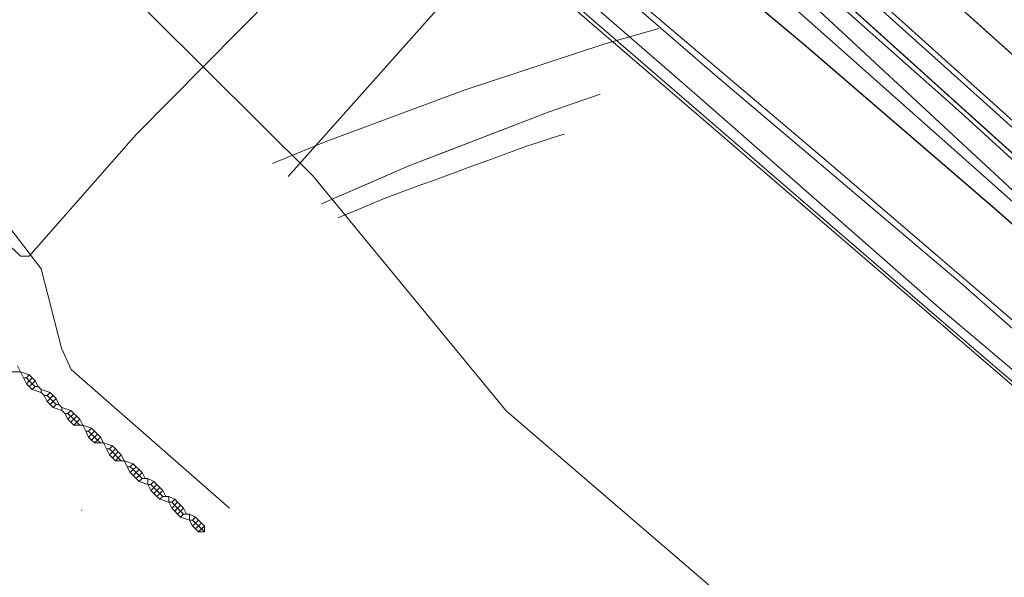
# Model space of a CAD drawing. Header units: metres. Extents: x 163628 to 167855, y 402678 to 405435.
# Tile 24 of 256: x 164005 to 164071, y 402999 to 403037. Entities that reach past the tile are written whole.
import ezdxf
from ezdxf.lldxf.tags import DXFTag

# ---------------------------------------------------------------- set-up
doc = ezdxf.new("R2010")
doc.units = ezdxf.units.M
for name, color, linetype, lineweight in [('X-CA190022.004-UO-BGT_Ondergrond$0$GE_117_WGIGeleideconstructie_Grens_GEM', 253, 'X-CA190022.004-UO-BGT_Ondergrond$0$Vangrail', 9), ('X-CA190022.004-UO-BGT_Ondergrond$0$GE_201_SHDHek_Lijn_GEM', 253, 'X-CA190022.004-UO-BGT_Ondergrond$0$Hekwerk', 9), ('X-CA190022.004-UO-BGT_Ondergrond$0$GE_214_Wegmarkering_Lijn_GEM', 253, 'Continuous', 9), ('X-CA190022.004-UO-BGT_Ondergrond$0$GE_244_Taludlijn_Lijn_GEM', 253, 'Continuous', 9), ('X-CA190022.004-UO-BGT_Ondergrond$0$GE_311_WGDRijbaanRegionaleweg_Vlak_GEM', 253, 'Continuous', 9), ('X-CA190022.004-UO-BGT_Ondergrond$0$GE_367_OWGBerm_groenvoorziening_grasenk_GEM', 253, 'Continuous', 9), ('X-CA190022.004-UO-BGT_Ondergrond$0$GE_461_BTDGraslandoverig_Vlak_GEM', 253, 'Continuous', 9), ('X-CA190022.004-UO-BGT_Ondergrond$0$GE_661_SHDMuurGroterDan30cm_Vlak_GEM', 253, 'Continuous', 9), ('X-CA190022.004-UO-KAD_Percelen$0$B-WE-KG-GRENS_PERCEEL-GV', 150, 'Continuous', 9), ('X-CA190022.004-UO-WHM_Riolering gemeente - drukleidingen_v0.1$0$Riool_onder_druk_asbestcement_leidingen_450_hgml', 214, 'X-CA190022.004-UO-WHM_Riolering gemeente - drukleidingen_v0.1$0$1-200 PERSLEIDING', 25)]:
    doc.layers.add(name, color=color, linetype=linetype, lineweight=lineweight)
for name, color, linetype, lineweight, transparency in [('X-CA190022.004-UO-KLIC$0$B-OI-KL-BUISLEIDING GEVAARLIJKE INHOUD_GASUNIEWEST_0000572472_VECT_19O042615-G', 42, 'Continuous', 0, 0.25), ('X-CA190022.004-UO-KLIC$0$B-OI-KL-DATA_KPN_0000546663_VECT_19O042615-G', 42, 'X-CA190022.004-UO-KLIC$0$1-200 TELEFONIE-KPN', 0, 0.25), ('X-CA190022.004-UO-KLIC$0$B-OI-KL-DATA_RWSWATERBRABANT_0000584719_VECT_19O042615-G', 42, 'X-CA190022.004-UO-KLIC$0$1-200 DATA-RWS', 0, 0.25), ('X-CA190022.004-UO-KLIC$0$B-OI-KL-DATA_RWSWEGDENBOSCH_0000584508_VECT_19O042615-G', 42, 'X-CA190022.004-UO-KLIC$0$KL-DATA-N', 0, 0.25), ('X-CA190022.004-UO-KLIC$0$B-WE-KL-ET_MS-G', 42, 'X-CA190022.004-UO-KLIC$0$1-200 MIDDENSPANNING', 0, 0.25), ('X-CA190022.004-UO-KLIC$0$B-WE-KL-ET_MS_DUCT-G', 42, 'X-CA190022.004-UO-KLIC$0$1-200 MIDDENSPANNING', 0, 0.25), ('X-CA190022.004-UO-KLIC$0$B-WE-KL-ET_MS_MANTELBUIS-G', 42, 'X-CA190022.004-UO-KLIC$0$1-200 MIDDENSPANNING', 0, 0.25), ('X-CA190022.004-UO-KLIC$0$B-WE-OG-INFO-G', 42, 'Continuous', 0, 0.25), ('X-CA190022.004-UO-KLIC$0$V-WE-KL-ET_MS_KABELBED-G', 42, 'X-CA190022.004-UO-KLIC$0$1-200 MIDDENSPANNING', 0, 0.25)]:
    doc.layers.add(name, color=color, linetype=linetype, lineweight=lineweight, transparency=transparency)
doc.styles.add('X-CA190022.004-UO-KLIC$0$NLCS-ISO', font='NLCS-ISO.ttf')
doc.styles.add('X-CA190022.004-UO-KLIC$0$Standard', font='NLCS-ISO.ttf')
doc.styles.add('X-CA190022.004-UO-WHM_Riolering gemeente - drukleidingen_v0.1$0$NLCS-ISO', font='NLCS-ISO.ttf')
doc.linetypes.add('X-CA190022.004-UO-BGT_Ondergrond$0$Hekwerk', pattern='A,5,-1.5,[2,dgnlstyle-Veghel.shx,S=0.007937,R=0,X=0,Y=0],-1.5', length=8)
doc.linetypes.add('X-CA190022.004-UO-BGT_Ondergrond$0$Vangrail', pattern='A,10,-1.5,[3,dgnlstyle-Veghel.shx,S=0.007937,R=90,X=0,Y=0.5],-1,[3,dgnlstyle-Veghel.shx,S=0.007937,R=270,X=0,Y=-0.5],-1.5', length=14)
doc.linetypes.add('X-CA190022.004-UO-KLIC$0$1-200 DATA-RWS', pattern='A,1.5,-0.6,["RWS",X-CA190022.004-UO-KLIC$0$NLCS-ISO,S=0.24,R=0,X=-0.5,Y=-0.12],-0.3', length=2.4)
doc.linetypes.add('X-CA190022.004-UO-KLIC$0$1-200 MIDDENSPANNING', pattern='A,1.5,-0.6,["MS",X-CA190022.004-UO-KLIC$0$NLCS-ISO,S=0.24,R=0,X=-0.5,Y=-0.12],-0.05', length=2.15)
doc.linetypes.add('X-CA190022.004-UO-KLIC$0$1-200 TELEFONIE-KPN', pattern='A,1.5,-0.6,["KPN",X-CA190022.004-UO-KLIC$0$NLCS-ISO,S=0.24,R=0,X=-0.5,Y=-0.12],-0.3', length=2.4)
tags = doc.linetypes.add('X-CA190022.004-UO-KLIC$0$KL-DATA-N', pattern='A,4,-1,[101,NLCS.SHX,S=0.5,R=0,X=0,Y=0],-1,4,-1,["D",X-CA190022.004-UO-KLIC$0$Standard,S=1,R=0,X=-0.25,Y=-0.5],-1.5', length=12.5).pattern_tags.tags
tags[18] = DXFTag(74, 10)
doc.linetypes.add('X-CA190022.004-UO-WHM_Riolering gemeente - drukleidingen_v0.1$0$1-200 PERSLEIDING', pattern='A,1.5,-0.6,["PERS",X-CA190022.004-UO-WHM_Riolering gemeente - drukleidingen_v0.1$0$NLCS-ISO,S=0.24,R=0,X=-0.5,Y=-0.12],-0.65', length=2.75)

msp = doc.modelspace()

# ---------------------------------------------------------------- linework, layer by layer
at = {"layer": 'X-CA190022.004-UO-BGT_Ondergrond$0$GE_117_WGIGeleideconstructie_Grens_GEM'}
msp.add_line((164058.262, 403040.438), (164079.26, 403021.488), dxfattribs=at)
at = {"layer": 'X-CA190022.004-UO-BGT_Ondergrond$0$GE_201_SHDHek_Lijn_GEM'}
msp.add_line((164009.239, 403003.98), (164009.213, 403003.951), dxfattribs=at)
at = {"layer": 'X-CA190022.004-UO-BGT_Ondergrond$0$GE_214_Wegmarkering_Lijn_GEM'}
for p, q in [((164049.878, 403054.551), (164073.662, 403033.199)), ((164058.487, 403042.408), (164081.827, 403021.388))]:
    msp.add_line(p, q, dxfattribs=at)
at = {"layer": 'X-CA190022.004-UO-BGT_Ondergrond$0$GE_244_Taludlijn_Lijn_GEM'}
for p, q in [((164068.559, 403030.741), (164053.591, 403044.056)), ((164056.478, 403039.976), (164069.57, 403027.804)), ((164059.297, 403027.669), (164047.515, 403037.651)), ((164081, 403019.35), (164068.559, 403030.741)), ((164085.586, 403005.099), (164059.297, 403027.669)), ((164069.57, 403027.804), (164081.771, 403016.401))]:
    msp.add_line(p, q, dxfattribs=at)
at = {"layer": 'X-CA190022.004-UO-BGT_Ondergrond$0$GE_311_WGDRijbaanRegionaleweg_Vlak_GEM', "flags": 128}
for points in [[(164063.342, 403046.135), (164084.603, 403027.07), (164103.874, 403009.817), (164101.925, 403007.599), (164087.744, 403020.325), (164085.437, 403022.522), (164073.662, 403033.199), (164049.878, 403054.551), (164029.003, 403073.196), (164021.597, 403079.494), (164023.313, 403081.497), (164027.554, 403077.957), (164038.038, 403068.842), (164056.17, 403052.604), (164063.342, 403046.135)], [(164049.878, 403054.551), (164073.662, 403033.199), (164085.437, 403022.522), (164087.744, 403020.325), (164101.925, 403007.599), (164101.723, 403007.37), (164099.81, 403005.193), (164099.549, 403004.896), (164092.034, 403011.678), (164070.693, 403030.945), (164058.231, 403042.158), (164022.704, 403073.552), (164019.021, 403076.486), (164019.477, 403077.018), (164021.597, 403079.494), (164029.003, 403073.196), (164049.878, 403054.551)]]:
    msp.add_lwpolyline(points, dxfattribs=at)
at = {"layer": 'X-CA190022.004-UO-BGT_Ondergrond$0$GE_367_OWGBerm_groenvoorziening_grasenk_GEM', "flags": 128}
for points in [[(163948.49, 403130.221), (163949.351, 403131.211), (163950.406, 403130.409), (163950.626, 403130.246), (163959.772, 403123.476), (163971.758, 403114.67), (163979.592, 403108.808), (163995.891, 403096.032), (164013.529, 403081.379), (164017.355, 403078.103), (164017.262, 403077.977), (164017.337, 403077.882), (164019.021, 403076.486), (164022.704, 403073.552), (164058.231, 403042.158), (164070.693, 403030.945), (164092.034, 403011.678), (164099.549, 403004.896), (164099.59, 403004.859), (164106.209, 402998.94)], [(164127.839, 402978.482), (164101.235, 403001.64), (164079.26, 403021.488), (164058.262, 403040.438), (164036.514, 403059.82), (164021.837, 403072.213), (164017.807, 403075.616), (164016.653, 403076.591), (164013.889, 403078.924), (164012.875, 403079.78), (164007.713, 403084.139), (163990.477, 403098.694), (163974.748, 403110.932), (163960.551, 403121.41), (163949.159, 403129.71), (163948.49, 403130.221)]]:
    msp.add_lwpolyline(points, dxfattribs=at)
at = {"layer": 'X-CA190022.004-UO-BGT_Ondergrond$0$GE_461_BTDGraslandoverig_Vlak_GEM', "flags": 128}
for points in [[(164100.519, 402992.27), (164083.671, 403005.951), (164068.473, 403019.333), (164051.929, 403033.335), (164036.177, 403046.958), (164020.975, 403060.161), (164005.373, 403072.551), (164007.713, 403084.139)], [(164007.713, 403084.139), (164012.875, 403079.78), (164013.889, 403078.924), (164016.653, 403076.591), (164017.807, 403075.616), (164021.837, 403072.213), (164036.514, 403059.82), (164058.262, 403040.438), (164079.26, 403021.488), (164101.235, 403001.64), (164127.839, 402978.482)], [(164098.719, 402990.303), (164082.513, 403004.552), (164067.013, 403017.643), (164050.74, 403031.942), (164034.946, 403045.669), (164019.616, 403058.681), (164004.353, 403070.984), (164005.373, 403072.551), (164020.975, 403060.161), (164036.177, 403046.958), (164051.929, 403033.335), (164068.473, 403019.333), (164083.671, 403005.951), (164100.519, 402992.27)], [(164098.49, 402989.901), (164081.963, 403004.088), (164066.707, 403017.159), (164050.194, 403031.414), (164034.411, 403045.067), (164019.237, 403058.013), (164013.643, 403062.882), (164012.377, 403063.983), (164003.925, 403070.335), (164004.353, 403070.984), (164019.616, 403058.681), (164034.946, 403045.669), (164050.74, 403031.942), (164067.013, 403017.643), (164082.513, 403004.552), (164098.719, 402990.303)]]:
    msp.add_lwpolyline(points, dxfattribs=at)
at = {"layer": 'X-CA190022.004-UO-BGT_Ondergrond$0$GE_661_SHDMuurGroterDan30cm_Vlak_GEM', "flags": 128}
msp.add_lwpolyline([(164149.689, 402945.593), (164081.079, 403004.577), (164018.989, 403057.98), (164014.025, 403062.228), (164012.34, 403063.661), (164003.925, 403070.335), (164012.377, 403063.983), (164013.643, 403062.882), (164019.237, 403058.013), (164034.411, 403045.067), (164050.194, 403031.414), (164066.707, 403017.159), (164081.963, 403004.088), (164098.49, 402989.901)], dxfattribs=at)
at = {"layer": 'X-CA190022.004-UO-KAD_Percelen$0$B-WE-KG-GRENS_PERCEEL-GV', "flags": 128}
for points in [[(164093.52, 403030.33), (164067.79, 403052.87), (164035.907, 403081.113), (164033.475, 403078.303), (164030.484, 403080.863), (164019.847, 403089.967), (164017.162, 403092.265), (164007.974, 403081.606), (164009.88, 403079.96), (164075.81, 403021.39)], [(164151.22, 402955.57), (164075.81, 403021.39), (164009.88, 403079.96), (164007.974, 403081.606), (164005.008, 403078.166), (163988.881, 403059.062), (163992.54, 403057.823), (163997.28, 403056.3), (163998.645, 403057.851), (164004.646, 403052.999), (164001.668, 403049.507), (164006.84, 403044.425), (164024.835, 403026.489), (164037.851, 403010.664), (164121.039, 402939.142)], [(164287.282, 402797.265), (164262.1, 402818.702), (164233.428, 402843.41), (164201.838, 402870.408), (164193.324, 402877.856), (164188.641, 402880.71), (164180.029, 402881.324), (164127.007, 402926.396), (164126.313, 402929.817), (164125.513, 402932.584), (164124.652, 402934.601), (164123.509, 402936.137), (164121.039, 402939.142), (164037.851, 403010.664), (164024.835, 403026.489), (164006.84, 403044.425), (164001.668, 403049.507), (164004.646, 403052.999), (163998.645, 403057.851), (163997.28, 403056.3), (163992.54, 403057.823), (163988.881, 403059.062), (163971.27, 403038.2)]]:
    msp.add_lwpolyline(points, dxfattribs=at)
at = {"layer": 'X-CA190022.004-UO-KLIC$0$B-OI-KL-BUISLEIDING GEVAARLIJKE INHOUD_GASUNIEWEST_0000572472_VECT_19O042615-G', "flags": 128}
msp.add_lwpolyline([(164053.1, 403042.1), (164045.1, 403049.5), (164043.3, 403049.1), (164023.163, 403026.48)], dxfattribs=at)
at = {"layer": 'X-CA190022.004-UO-KLIC$0$B-OI-KL-DATA_KPN_0000546663_VECT_19O042615-G', "flags": 128}
msp.add_lwpolyline([(164051.1, 403073.1), (164047.7, 403068.9), (164047.3, 403068.9), (164046.7, 403067.7), (164045.7, 403066.7), (164037.9, 403057.9), (164035.3, 403052.7), (164034.9, 403052.3), (164031.1, 403047.7), (164029.1, 403045.7), (164012.9, 403029.3), (164005.7, 403021.1), (164005.1, 403021.1), (164004.7, 403021.5), (164001.5, 403024.1), (163998.5, 403021.1)], dxfattribs=at)
at = {"layer": 'X-CA190022.004-UO-KLIC$0$B-OI-KL-DATA_RWSWATERBRABANT_0000584719_VECT_19O042615-G'}
for p, q in [((164004.9, 403013.7), (164005.5, 403012.5)), ((164008.7, 403010.5), (164008.3, 403010.1)), ((164009.1, 403010.1), (164009.5, 403009.3)), ((164011.7, 403007.9), (164011.3, 403007.5)), ((164011.9, 403007.7), (164012.5, 403006.5)), ((164015.7, 403004.5), (164015.3, 403004.1))]:
    msp.add_line(p, q, dxfattribs=at)
at = {"layer": 'X-CA190022.004-UO-KLIC$0$B-OI-KL-DATA_RWSWATERBRABANT_0000584719_VECT_19O042615-G', "flags": 128}
for points in [[(164004.5, 403013.3), (164005.1, 403013.3)], [(164005.1, 403013.3), (164005.7, 403013.1)], [(164005.3, 403012.9), (164005.5, 403012.9)], [(164005.7, 403013.1), (164005.5, 403012.9)], [(164005.5, 403012.9), (164005.7, 403012.7)], [(164005.7, 403013.1), (164005.9, 403012.9)], [(164005.9, 403012.9), (164005.7, 403012.7)], [(164005.9, 403012.9), (164006.1, 403012.7)], [(164005.7, 403012.7), (164005.5, 403012.5)], [(164005.5, 403012.5), (164005.7, 403012.3)], [(164005.7, 403012.7), (164005.9, 403012.5)], [(164005.9, 403012.5), (164005.7, 403012.3)], [(164005.7, 403012.3), (164005.9, 403012.1)], [(164006.1, 403012.7), (164005.9, 403012.5)], [(164005.9, 403012.5), (164006.1, 403012.3)], [(164006.1, 403012.3), (164005.9, 403012.1)], [(164005.9, 403012.1), (164006.5, 403011.9)], [(164006.1, 403012.7), (164006.3, 403012.3)], [(164006.1, 403012.3), (164006.3, 403012.3)], [(164006.3, 403012.3), (164006.5, 403012.1)], [(164006.5, 403012.1), (164007.1, 403011.9)], [(164006.5, 403012.1), (164006.5, 403011.9)], [(164006.5, 403011.9), (164006.7, 403011.7)], [(164006.7, 403011.7), (164006.9, 403011.7)], [(164006.7, 403011.7), (164006.9, 403011.3)], [(164007.1, 403011.9), (164006.9, 403011.7)], [(164006.9, 403011.7), (164007.1, 403011.5)], [(164007.1, 403011.5), (164006.9, 403011.3)], [(164007.1, 403011.9), (164007.3, 403011.7)], [(164007.3, 403011.7), (164007.1, 403011.5)], [(164007.1, 403011.5), (164007.3, 403011.3)], [(164007.3, 403011.7), (164007.5, 403011.5)], [(164007.5, 403011.5), (164007.3, 403011.3)], [(164007.5, 403011.5), (164007.7, 403011.1)], [(164006.9, 403011.3), (164007.1, 403011.1)], [(164007.3, 403011.3), (164007.1, 403011.1)], [(164007.1, 403011.1), (164007.3, 403010.9)], [(164007.3, 403011.3), (164007.5, 403011.1)], [(164007.5, 403011.1), (164007.3, 403010.9)], [(164007.3, 403010.9), (164007.9, 403010.7)], [(164007.5, 403011.1), (164007.7, 403011.1)], [(164007.7, 403011.1), (164007.9, 403010.9)], [(164007.9, 403010.9), (164008.5, 403010.7)], [(164007.9, 403010.9), (164007.9, 403010.7)], [(164007.9, 403010.7), (164008.1, 403010.5)], [(164008.1, 403010.5), (164008.3, 403010.5)], [(164008.1, 403010.5), (164008.3, 403010.1)], [(164008.5, 403010.7), (164008.3, 403010.5)], [(164008.3, 403010.5), (164008.7, 403010.1)], [(164008.3, 403010.1), (164008.5, 403009.9)], [(164008.5, 403010.7), (164008.7, 403010.5)], [(164008.7, 403010.1), (164008.5, 403009.9)], [(164008.7, 403010.5), (164008.9, 403010.3)], [(164008.9, 403010.3), (164008.7, 403010.1)], [(164008.7, 403010.1), (164008.9, 403009.9)], [(164008.9, 403010.3), (164009.1, 403010.1)], [(164009.1, 403010.1), (164008.9, 403009.9)], [(164008.5, 403009.9), (164008.7, 403009.7)], [(164008.9, 403009.9), (164008.7, 403009.7)], [(164008.7, 403009.7), (164009.3, 403009.7)], [(164008.9, 403009.9), (164009.1, 403009.7)], [(164009.3, 403009.7), (164009.9, 403009.5)], [(164009.9, 403009.5), (164009.7, 403009.3)], [(164009.9, 403009.5), (164010.1, 403009.3)], [(164009.5, 403009.3), (164009.7, 403009.3)], [(164009.5, 403009.3), (164009.7, 403008.9)], [(164009.7, 403009.3), (164009.9, 403009.1)], [(164009.9, 403009.1), (164009.7, 403008.9)], [(164009.7, 403008.9), (164009.9, 403008.7)], [(164010.1, 403009.3), (164009.9, 403009.1)], [(164009.9, 403009.1), (164010.1, 403008.9)], [(164010.1, 403008.9), (164009.9, 403008.7)], [(164010.1, 403009.3), (164010.3, 403009.1)], [(164010.3, 403009.1), (164010.1, 403008.9)], [(164010.1, 403008.9), (164010.3, 403008.7)], [(164010.3, 403009.1), (164010.5, 403008.9)], [(164010.5, 403008.9), (164010.3, 403008.7)], [(164010.5, 403008.9), (164010.7, 403008.5)], [(164009.9, 403008.7), (164010.1, 403008.5)], [(164010.3, 403008.7), (164010.1, 403008.5)], [(164010.1, 403008.5), (164010.7, 403008.5)], [(164010.3, 403008.7), (164010.5, 403008.5)], [(164010.7, 403008.5), (164011.3, 403008.3)], [(164010.7, 403008.5), (164010.9, 403008.1)], [(164010.9, 403008.1), (164011.1, 403008.1)], [(164010.9, 403008.1), (164011.1, 403007.7)], [(164011.3, 403008.3), (164011.1, 403008.1)], [(164011.1, 403008.1), (164011.3, 403007.9)], [(164011.3, 403008.3), (164011.5, 403008.1)], [(164011.5, 403008.1), (164011.3, 403007.9)], [(164011.5, 403008.1), (164011.7, 403007.9)], [(164011.3, 403007.9), (164011.1, 403007.7)], [(164011.1, 403007.7), (164011.3, 403007.5)], [(164011.3, 403007.9), (164011.7, 403007.5)], [(164011.3, 403007.5), (164011.5, 403007.3)], [(164011.7, 403007.5), (164011.5, 403007.3)], [(164011.7, 403007.9), (164011.9, 403007.7)], [(164011.9, 403007.7), (164011.7, 403007.5)], [(164011.7, 403007.5), (164011.9, 403007.3)], [(164011.5, 403007.3), (164012.1, 403007.3)], [(164012.1, 403007.3), (164012.7, 403007.1)], [(164012.3, 403006.9), (164012.5, 403006.9)], [(164012.7, 403007.1), (164012.5, 403006.9)], [(164012.5, 403006.9), (164012.7, 403006.7)], [(164012.7, 403007.1), (164012.9, 403006.9)], [(164012.9, 403006.9), (164012.7, 403006.7)], [(164012.9, 403006.9), (164013.1, 403006.7)], [(164012.7, 403006.7), (164012.5, 403006.5)], [(164012.5, 403006.5), (164012.7, 403006.3)], [(164012.7, 403006.7), (164012.9, 403006.5)], [(164012.9, 403006.5), (164012.7, 403006.3)], [(164012.7, 403006.3), (164012.9, 403006.1)], [(164013.1, 403006.7), (164012.9, 403006.5)], [(164012.9, 403006.5), (164013.1, 403006.3)], [(164013.1, 403006.3), (164012.9, 403006.1)], [(164012.9, 403006.1), (164013.1, 403005.9)], [(164013.1, 403006.7), (164013.3, 403006.5)], [(164013.3, 403006.5), (164013.1, 403006.3)], [(164013.1, 403006.3), (164013.3, 403006.1)], [(164013.3, 403006.1), (164013.1, 403005.9)], [(164013.3, 403006.5), (164013.5, 403006.1)], [(164013.3, 403006.1), (164013.7, 403006.1)], [(164013.7, 403006.1), (164014.1, 403005.9)], [(164013.7, 403006.1), (164013.7, 403005.7)], [(164013.1, 403005.9), (164013.7, 403005.7)], [(164013.7, 403005.7), (164013.9, 403005.7)], [(164013.7, 403005.7), (164013.9, 403005.3)], [(164014.1, 403005.9), (164013.9, 403005.7)], [(164013.9, 403005.7), (164014.1, 403005.5)], [(164014.1, 403005.5), (164013.9, 403005.3)], [(164014.1, 403005.9), (164014.3, 403005.7)], [(164014.3, 403005.7), (164014.1, 403005.5)], [(164014.1, 403005.5), (164014.3, 403005.3)], [(164014.3, 403005.7), (164014.7, 403005.3)], [(164014.5, 403005.5), (164014.3, 403005.3)], [(164013.9, 403005.3), (164014.1, 403005.1)], [(164014.3, 403005.3), (164014.1, 403005.1)], [(164014.1, 403005.1), (164014.3, 403004.9)], [(164014.3, 403005.3), (164014.5, 403005.1)], [(164014.5, 403005.1), (164014.3, 403004.9)], [(164014.3, 403004.9), (164014.5, 403004.7)], [(164014.7, 403005.3), (164014.5, 403005.1)], [(164014.5, 403005.1), (164014.7, 403004.9)], [(164014.7, 403004.9), (164014.5, 403004.7)], [(164014.7, 403005.3), (164014.9, 403004.9)], [(164014.7, 403004.9), (164015.1, 403004.9)], [(164015.1, 403004.9), (164015.5, 403004.7)], [(164015.1, 403004.9), (164015.1, 403004.5)], [(164014.5, 403004.7), (164015.1, 403004.5)], [(164015.1, 403004.5), (164015.3, 403004.5)], [(164015.1, 403004.5), (164015.3, 403004.1)], [(164015.5, 403004.7), (164015.3, 403004.5)], [(164015.3, 403004.5), (164015.7, 403004.1)], [(164015.3, 403004.1), (164015.5, 403003.9)], [(164015.5, 403004.7), (164015.7, 403004.5)], [(164015.7, 403004.1), (164015.5, 403003.9)], [(164015.7, 403004.5), (164015.9, 403004.3)], [(164015.9, 403004.3), (164015.7, 403004.1)], [(164015.7, 403004.1), (164015.9, 403003.9)], [(164015.9, 403004.3), (164016.1, 403004.1)], [(164016.1, 403004.1), (164015.9, 403003.9)], [(164016.1, 403004.1), (164016.3, 403003.7)], [(164015.5, 403003.9), (164015.7, 403003.7)], [(164015.9, 403003.9), (164015.7, 403003.7)], [(164015.7, 403003.7), (164015.9, 403003.5)], [(164015.9, 403003.9), (164016.1, 403003.7)], [(164016.1, 403003.7), (164015.9, 403003.5)], [(164015.9, 403003.5), (164016.5, 403003.3)], [(164016.1, 403003.7), (164016.5, 403003.7)], [(164016.5, 403003.7), (164016.9, 403003.5)], [(164016.5, 403003.7), (164016.5, 403003.3)], [(164016.9, 403003.5), (164016.7, 403003.3)], [(164016.9, 403003.5), (164017.1, 403003.3)], [(164016.5, 403003.3), (164016.7, 403003.3)], [(164016.5, 403003.3), (164016.7, 403002.9)], [(164016.7, 403003.3), (164016.9, 403003.1)], [(164016.9, 403003.1), (164016.7, 403002.9)], [(164016.7, 403002.9), (164016.9, 403002.7)], [(164017.1, 403003.3), (164016.9, 403003.1)], [(164016.9, 403003.1), (164017.1, 403002.9)], [(164017.1, 403002.9), (164016.9, 403002.7)], [(164017.1, 403003.3), (164017.3, 403003.1)], [(164017.3, 403003.1), (164017.1, 403002.9)], [(164017.1, 403002.9), (164017.3, 403002.7)], [(164017.3, 403003.1), (164017.5, 403002.9)], [(164017.5, 403002.9), (164017.3, 403002.7)], [(164017.5, 403002.9), (164017.5, 403002.5)], [(164016.9, 403002.7), (164017.1, 403002.5)], [(164017.3, 403002.7), (164017.1, 403002.5)], [(164017.1, 403002.5), (164017.5, 403002.5)], [(164017.3, 403002.7), (164017.5, 403002.5)]]:
    msp.add_lwpolyline(points, dxfattribs=at)
at = {"layer": 'X-CA190022.004-UO-KLIC$0$B-OI-KL-DATA_RWSWEGDENBOSCH_0000584508_VECT_19O042615-G'}
for p, q in [((164004.9, 403013.7), (164005.5, 403012.5)), ((164008.7, 403010.5), (164008.3, 403010.1)), ((164009.1, 403010.1), (164009.5, 403009.3)), ((164011.7, 403007.9), (164011.3, 403007.5)), ((164011.9, 403007.7), (164012.5, 403006.5)), ((164015.7, 403004.5), (164015.3, 403004.1))]:
    msp.add_line(p, q, dxfattribs=at)
at = {"layer": 'X-CA190022.004-UO-KLIC$0$B-OI-KL-DATA_RWSWEGDENBOSCH_0000584508_VECT_19O042615-G', "flags": 128}
for points in [[(164004.5, 403013.3), (164005.1, 403013.3)], [(164005.1, 403013.3), (164005.7, 403013.1)], [(164005.3, 403012.9), (164005.5, 403012.9)], [(164005.7, 403013.1), (164005.5, 403012.9)], [(164005.5, 403012.9), (164005.7, 403012.7)], [(164005.7, 403013.1), (164005.9, 403012.9)], [(164005.9, 403012.9), (164005.7, 403012.7)], [(164005.9, 403012.9), (164006.1, 403012.7)], [(164005.7, 403012.7), (164005.5, 403012.5)], [(164005.5, 403012.5), (164005.7, 403012.3)], [(164005.7, 403012.7), (164005.9, 403012.5)], [(164005.9, 403012.5), (164005.7, 403012.3)], [(164005.7, 403012.3), (164005.9, 403012.1)], [(164006.1, 403012.7), (164005.9, 403012.5)], [(164005.9, 403012.5), (164006.1, 403012.3)], [(164006.1, 403012.3), (164005.9, 403012.1)], [(164005.9, 403012.1), (164006.5, 403011.9)], [(164006.1, 403012.7), (164006.3, 403012.3)], [(164006.1, 403012.3), (164006.3, 403012.3)], [(164006.3, 403012.3), (164006.5, 403012.1)], [(164006.5, 403012.1), (164007.1, 403011.9)], [(164006.5, 403012.1), (164006.5, 403011.9)], [(164006.5, 403011.9), (164006.7, 403011.7)], [(164006.7, 403011.7), (164006.9, 403011.7)], [(164006.7, 403011.7), (164006.9, 403011.3)], [(164007.1, 403011.9), (164006.9, 403011.7)], [(164006.9, 403011.7), (164007.1, 403011.5)], [(164007.1, 403011.5), (164006.9, 403011.3)], [(164007.1, 403011.9), (164007.3, 403011.7)], [(164007.3, 403011.7), (164007.1, 403011.5)], [(164007.1, 403011.5), (164007.3, 403011.3)], [(164007.3, 403011.7), (164007.5, 403011.5)], [(164007.5, 403011.5), (164007.3, 403011.3)], [(164007.5, 403011.5), (164007.7, 403011.1)], [(164006.9, 403011.3), (164007.1, 403011.1)], [(164007.3, 403011.3), (164007.1, 403011.1)], [(164007.1, 403011.1), (164007.3, 403010.9)], [(164007.3, 403011.3), (164007.5, 403011.1)], [(164007.5, 403011.1), (164007.3, 403010.9)], [(164007.3, 403010.9), (164007.9, 403010.7)], [(164007.5, 403011.1), (164007.7, 403011.1)], [(164007.7, 403011.1), (164007.9, 403010.9)], [(164007.9, 403010.9), (164008.5, 403010.7)], [(164007.9, 403010.9), (164007.9, 403010.7)], [(164007.9, 403010.7), (164008.1, 403010.5)], [(164008.1, 403010.5), (164008.3, 403010.5)], [(164008.1, 403010.5), (164008.3, 403010.1)], [(164008.5, 403010.7), (164008.3, 403010.5)], [(164008.3, 403010.5), (164008.7, 403010.1)], [(164008.3, 403010.1), (164008.5, 403009.9)], [(164008.5, 403010.7), (164008.7, 403010.5)], [(164008.7, 403010.1), (164008.5, 403009.9)], [(164008.7, 403010.5), (164008.9, 403010.3)], [(164008.9, 403010.3), (164008.7, 403010.1)], [(164008.7, 403010.1), (164008.9, 403009.9)], [(164008.9, 403010.3), (164009.1, 403010.1)], [(164009.1, 403010.1), (164008.9, 403009.9)], [(164008.5, 403009.9), (164008.7, 403009.7)], [(164008.9, 403009.9), (164008.7, 403009.7)], [(164008.7, 403009.7), (164009.3, 403009.7)], [(164008.9, 403009.9), (164009.1, 403009.7)], [(164009.3, 403009.7), (164009.9, 403009.5)], [(164009.9, 403009.5), (164009.7, 403009.3)], [(164009.9, 403009.5), (164010.1, 403009.3)], [(164009.5, 403009.3), (164009.7, 403009.3)], [(164009.5, 403009.3), (164009.7, 403008.9)], [(164009.7, 403009.3), (164009.9, 403009.1)], [(164009.9, 403009.1), (164009.7, 403008.9)], [(164009.7, 403008.9), (164009.9, 403008.7)], [(164010.1, 403009.3), (164009.9, 403009.1)], [(164009.9, 403009.1), (164010.1, 403008.9)], [(164010.1, 403008.9), (164009.9, 403008.7)], [(164010.1, 403009.3), (164010.3, 403009.1)], [(164010.3, 403009.1), (164010.1, 403008.9)], [(164010.1, 403008.9), (164010.3, 403008.7)], [(164010.3, 403009.1), (164010.5, 403008.9)], [(164010.5, 403008.9), (164010.3, 403008.7)], [(164010.5, 403008.9), (164010.7, 403008.5)], [(164009.9, 403008.7), (164010.1, 403008.5)], [(164010.3, 403008.7), (164010.1, 403008.5)], [(164010.1, 403008.5), (164010.7, 403008.5)], [(164010.3, 403008.7), (164010.5, 403008.5)], [(164010.7, 403008.5), (164011.3, 403008.3)], [(164010.7, 403008.5), (164010.9, 403008.1)], [(164010.9, 403008.1), (164011.1, 403008.1)], [(164010.9, 403008.1), (164011.1, 403007.7)], [(164011.3, 403008.3), (164011.1, 403008.1)], [(164011.1, 403008.1), (164011.3, 403007.9)], [(164011.3, 403008.3), (164011.5, 403008.1)], [(164011.5, 403008.1), (164011.3, 403007.9)], [(164011.5, 403008.1), (164011.7, 403007.9)], [(164011.3, 403007.9), (164011.1, 403007.7)], [(164011.1, 403007.7), (164011.3, 403007.5)], [(164011.3, 403007.9), (164011.7, 403007.5)], [(164011.3, 403007.5), (164011.5, 403007.3)], [(164011.7, 403007.5), (164011.5, 403007.3)], [(164011.7, 403007.9), (164011.9, 403007.7)], [(164011.9, 403007.7), (164011.7, 403007.5)], [(164011.7, 403007.5), (164011.9, 403007.3)], [(164011.5, 403007.3), (164012.1, 403007.3)], [(164012.1, 403007.3), (164012.7, 403007.1)], [(164012.3, 403006.9), (164012.5, 403006.9)], [(164012.7, 403007.1), (164012.5, 403006.9)], [(164012.5, 403006.9), (164012.7, 403006.7)], [(164012.7, 403007.1), (164012.9, 403006.9)], [(164012.9, 403006.9), (164012.7, 403006.7)], [(164012.9, 403006.9), (164013.1, 403006.7)], [(164012.7, 403006.7), (164012.5, 403006.5)], [(164012.5, 403006.5), (164012.7, 403006.3)], [(164012.7, 403006.7), (164012.9, 403006.5)], [(164012.9, 403006.5), (164012.7, 403006.3)], [(164012.7, 403006.3), (164012.9, 403006.1)], [(164013.1, 403006.7), (164012.9, 403006.5)], [(164012.9, 403006.5), (164013.1, 403006.3)], [(164013.1, 403006.3), (164012.9, 403006.1)], [(164012.9, 403006.1), (164013.1, 403005.9)], [(164013.1, 403006.7), (164013.3, 403006.5)], [(164013.3, 403006.5), (164013.1, 403006.3)], [(164013.1, 403006.3), (164013.3, 403006.1)], [(164013.3, 403006.1), (164013.1, 403005.9)], [(164013.3, 403006.5), (164013.5, 403006.1)], [(164013.3, 403006.1), (164013.7, 403006.1)], [(164013.7, 403006.1), (164014.1, 403005.9)], [(164013.7, 403006.1), (164013.7, 403005.7)], [(164013.1, 403005.9), (164013.7, 403005.7)], [(164013.7, 403005.7), (164013.9, 403005.7)], [(164013.7, 403005.7), (164013.9, 403005.3)], [(164014.1, 403005.9), (164013.9, 403005.7)], [(164013.9, 403005.7), (164014.1, 403005.5)], [(164014.1, 403005.5), (164013.9, 403005.3)], [(164014.1, 403005.9), (164014.3, 403005.7)], [(164014.3, 403005.7), (164014.1, 403005.5)], [(164014.1, 403005.5), (164014.3, 403005.3)], [(164014.3, 403005.7), (164014.7, 403005.3)], [(164014.5, 403005.5), (164014.3, 403005.3)], [(164013.9, 403005.3), (164014.1, 403005.1)], [(164014.3, 403005.3), (164014.1, 403005.1)], [(164014.1, 403005.1), (164014.3, 403004.9)], [(164014.3, 403005.3), (164014.5, 403005.1)], [(164014.5, 403005.1), (164014.3, 403004.9)], [(164014.3, 403004.9), (164014.5, 403004.7)], [(164014.7, 403005.3), (164014.5, 403005.1)], [(164014.5, 403005.1), (164014.7, 403004.9)], [(164014.7, 403004.9), (164014.5, 403004.7)], [(164014.7, 403005.3), (164014.9, 403004.9)], [(164014.7, 403004.9), (164015.1, 403004.9)], [(164015.1, 403004.9), (164015.5, 403004.7)], [(164015.1, 403004.9), (164015.1, 403004.5)], [(164014.5, 403004.7), (164015.1, 403004.5)], [(164015.1, 403004.5), (164015.3, 403004.5)], [(164015.1, 403004.5), (164015.3, 403004.1)], [(164015.5, 403004.7), (164015.3, 403004.5)], [(164015.3, 403004.5), (164015.7, 403004.1)], [(164015.3, 403004.1), (164015.5, 403003.9)], [(164015.5, 403004.7), (164015.7, 403004.5)], [(164015.7, 403004.1), (164015.5, 403003.9)], [(164015.7, 403004.5), (164015.9, 403004.3)], [(164015.9, 403004.3), (164015.7, 403004.1)], [(164015.7, 403004.1), (164015.9, 403003.9)], [(164015.9, 403004.3), (164016.1, 403004.1)], [(164016.1, 403004.1), (164015.9, 403003.9)], [(164016.1, 403004.1), (164016.3, 403003.7)], [(164015.5, 403003.9), (164015.7, 403003.7)], [(164015.9, 403003.9), (164015.7, 403003.7)], [(164015.7, 403003.7), (164015.9, 403003.5)], [(164015.9, 403003.9), (164016.1, 403003.7)], [(164016.1, 403003.7), (164015.9, 403003.5)], [(164015.9, 403003.5), (164016.5, 403003.3)], [(164016.1, 403003.7), (164016.5, 403003.7)], [(164016.5, 403003.7), (164016.9, 403003.5)], [(164016.5, 403003.7), (164016.5, 403003.3)], [(164016.9, 403003.5), (164016.7, 403003.3)], [(164016.9, 403003.5), (164017.1, 403003.3)], [(164016.5, 403003.3), (164016.7, 403003.3)], [(164016.5, 403003.3), (164016.7, 403002.9)], [(164016.7, 403003.3), (164016.9, 403003.1)], [(164016.9, 403003.1), (164016.7, 403002.9)], [(164016.7, 403002.9), (164016.9, 403002.7)], [(164017.1, 403003.3), (164016.9, 403003.1)], [(164016.9, 403003.1), (164017.1, 403002.9)], [(164017.1, 403002.9), (164016.9, 403002.7)], [(164017.1, 403003.3), (164017.3, 403003.1)], [(164017.3, 403003.1), (164017.1, 403002.9)], [(164017.1, 403002.9), (164017.3, 403002.7)], [(164017.3, 403003.1), (164017.5, 403002.9)], [(164017.5, 403002.9), (164017.3, 403002.7)], [(164017.5, 403002.9), (164017.5, 403002.5)], [(164016.9, 403002.7), (164017.1, 403002.5)], [(164017.3, 403002.7), (164017.1, 403002.5)], [(164017.1, 403002.5), (164017.5, 403002.5)], [(164017.3, 403002.7), (164017.5, 403002.5)]]:
    msp.add_lwpolyline(points, dxfattribs=at)
at = {"layer": 'X-CA190022.004-UO-KLIC$0$B-WE-KL-ET_MS-G', "linetype": 'X-CA190022.004-UO-KLIC$0$1-200 MIDDENSPANNING'}
for points in [[(163995.878, 403036.163), (163998.798, 403030.899), (163998.68, 403029.697), (164000.029, 403028.207), (164004.456, 403022.918), (164006.495, 403020.238), (164007.862, 403014.902), (164008.526, 403013.456), (164019.206, 403004.113)], [(164022.103, 403027.358), (164025.64, 403028.82), (164035.01, 403032.31), (164044.51, 403035.43), (164048.151, 403036.463)], [(164048.151, 403036.463), (164044.51, 403035.43), (164035.01, 403032.31), (164025.64, 403028.82), (164022.103, 403027.358)], [(164048.151, 403036.463), (164044.51, 403035.43), (164035.01, 403032.31), (164025.64, 403028.82), (164022.103, 403027.358)], [(164048.151, 403036.463), (164044.51, 403035.43), (164035.01, 403032.31), (164025.64, 403028.82), (164022.103, 403027.358)], [(164041.782, 403029.344), (164041.61, 403029.289), (164040.813, 403029.033), (164040.017, 403028.777), (164039.222, 403028.518), (164038.438, 403028.23), (164037.653, 403027.942), (164036.869, 403027.655), (164035.299, 403027.079), (164034.515, 403026.791), (164033.73, 403026.504), (164032.946, 403026.216), (164032.161, 403025.928), (164031.377, 403025.641), (164030.592, 403025.353), (164029.81, 403025.06), (164029.037, 403024.74), (164028.264, 403024.419), (164026.718, 403023.779), (164026.522, 403023.697)], [(164041.782, 403029.344), (164041.61, 403029.289), (164040.813, 403029.033), (164040.017, 403028.777), (164039.222, 403028.518), (164038.438, 403028.23), (164037.653, 403027.942), (164036.869, 403027.655), (164035.299, 403027.079), (164034.515, 403026.791), (164033.73, 403026.504), (164032.946, 403026.216), (164032.161, 403025.928), (164031.377, 403025.641), (164030.592, 403025.353), (164029.81, 403025.06), (164029.037, 403024.74), (164028.264, 403024.419), (164026.718, 403023.779), (164026.522, 403023.697)], [(164041.782, 403029.344), (164041.61, 403029.289), (164040.813, 403029.033), (164040.017, 403028.777), (164039.222, 403028.518), (164038.438, 403028.23), (164037.653, 403027.942), (164036.869, 403027.655), (164035.299, 403027.079), (164034.515, 403026.791), (164033.73, 403026.504), (164032.946, 403026.216), (164032.161, 403025.928), (164031.377, 403025.641), (164030.592, 403025.353), (164029.81, 403025.06), (164029.037, 403024.74), (164028.264, 403024.419), (164026.718, 403023.779), (164026.522, 403023.697)], [(164026.522, 403023.697), (164026.718, 403023.779), (164028.264, 403024.419), (164029.037, 403024.74), (164029.81, 403025.06), (164030.592, 403025.353), (164031.377, 403025.641), (164032.161, 403025.928), (164032.946, 403026.216), (164033.73, 403026.504), (164034.515, 403026.791), (164035.299, 403027.079), (164036.869, 403027.655), (164037.653, 403027.942), (164038.438, 403028.23), (164039.222, 403028.518), (164040.017, 403028.777), (164040.813, 403029.033), (164041.61, 403029.289), (164041.782, 403029.344)]]:
    msp.add_lwpolyline(points, dxfattribs=at)
at = {"layer": 'X-CA190022.004-UO-KLIC$0$B-WE-KL-ET_MS_DUCT-G'}
for points in [[(164022.103, 403027.358), (164025.64, 403028.82), (164035.01, 403032.31), (164044.51, 403035.43), (164048.151, 403036.463)], [(164022.103, 403027.358), (164025.64, 403028.82), (164035.01, 403032.31), (164044.51, 403035.43), (164048.151, 403036.463)], [(164025.401, 403024.626), (164031.284, 403027.201), (164033.165, 403027.924), (164040.75, 403030.839), (164044.188, 403032.034)], [(164026.522, 403023.697), (164026.718, 403023.779), (164028.264, 403024.419), (164029.037, 403024.74), (164029.81, 403025.06), (164030.592, 403025.353), (164031.377, 403025.641), (164032.161, 403025.928), (164032.946, 403026.216), (164033.73, 403026.504), (164034.515, 403026.791), (164035.299, 403027.079), (164036.869, 403027.655), (164037.653, 403027.942), (164038.438, 403028.23), (164039.222, 403028.518), (164040.017, 403028.777), (164040.813, 403029.033), (164041.61, 403029.289), (164041.782, 403029.344)]]:
    msp.add_lwpolyline(points, dxfattribs=at)
at = {"layer": 'X-CA190022.004-UO-KLIC$0$B-WE-KL-ET_MS_MANTELBUIS-G'}
for points in [[(164022.103, 403027.358), (164025.64, 403028.82), (164035.01, 403032.31), (164044.51, 403035.43), (164048.151, 403036.463)], [(164025.401, 403024.626), (164029.637, 403026.48), (164031.284, 403027.201), (164033.165, 403027.924), (164040.75, 403030.839), (164044.188, 403032.034)], [(164041.782, 403029.344), (164041.61, 403029.289), (164040.813, 403029.033), (164040.017, 403028.777), (164039.222, 403028.518), (164038.438, 403028.23), (164037.653, 403027.942), (164036.869, 403027.655), (164035.299, 403027.079), (164034.515, 403026.791), (164033.73, 403026.504), (164032.946, 403026.216), (164032.161, 403025.928), (164031.377, 403025.641), (164030.592, 403025.353), (164029.81, 403025.06), (164029.037, 403024.74), (164028.264, 403024.419), (164026.718, 403023.779), (164026.522, 403023.697)]]:
    msp.add_lwpolyline(points, dxfattribs=at)
at = {"layer": 'X-CA190022.004-UO-KLIC$0$B-WE-OG-INFO-G'}
for points in [[(164022.103, 403027.358), (164025.64, 403028.82), (164035.01, 403032.31), (164044.51, 403035.43), (164048.151, 403036.463)], [(164044.188, 403032.034), (164040.75, 403030.839), (164033.165, 403027.924), (164031.284, 403027.201), (164025.401, 403024.626)], [(164026.522, 403023.697), (164026.718, 403023.779), (164028.264, 403024.419), (164029.037, 403024.74), (164029.81, 403025.06), (164030.592, 403025.353), (164031.377, 403025.641), (164032.161, 403025.928), (164032.946, 403026.216), (164033.73, 403026.504), (164034.515, 403026.791), (164035.299, 403027.079), (164036.869, 403027.655), (164037.653, 403027.942), (164038.438, 403028.23), (164039.222, 403028.518), (164040.017, 403028.777), (164040.813, 403029.033), (164041.61, 403029.289), (164041.782, 403029.344)]]:
    msp.add_lwpolyline(points, dxfattribs=at)
at = {"layer": 'X-CA190022.004-UO-KLIC$0$V-WE-KL-ET_MS_KABELBED-G'}
msp.add_lwpolyline([(164025.401, 403024.626), (164031.284, 403027.201), (164040.75, 403030.839), (164044.188, 403032.034)], dxfattribs=at)
at = {"layer": 'X-CA190022.004-UO-WHM_Riolering gemeente - drukleidingen_v0.1$0$Riool_onder_druk_asbestcement_leidingen_450_hgml', "flags": 128}
msp.add_lwpolyline([(164041.696, 403048.992), (164057.888, 403035.424), (164070.8, 403024.32), (164076.496, 403019.328), (164079.76, 403016.48), (164082.848, 403012.704), (164084.864, 403008.736), (164086.912, 403005.44), (164088.24, 403003.712), (164089.904, 403003.232), (164092.128, 403003.424), (164116.608, 403031.04), (164116.752, 403031.168), (164117.68, 403031.648), (164118.544, 403031.776), (164122.064, 403033.44), (164124.032, 403035.04), (164124.784, 403035.936), (164125.312, 403037.056), (164126.064, 403038.368), (164134.208, 403045.856), (164137.376, 403046.4), (164138.528, 403047.648), (164139.696, 403049.28), (164141.136, 403053.856), (164140.736, 403063.616), (164140.112, 403073.6), (164139.392, 403087.488), (164139.776, 403097.952), (164140.624, 403111.296), (164141.568, 403118.976), (164143.136, 403130.272), (164144.672, 403139.872), (164150.432, 403160.832), (164151.712, 403164.672), (164156.464, 403179.872), (164160.544, 403191.712), (164166.16, 403202.752), (164175.232, 403217.632), (164180.096, 403224.64), (164187.872, 403234.592), (164197.312, 403245.472), (164203.024, 403251.424), (164211.424, 403259.328), (164220.304, 403266.816), (164227.968, 403272.832), (164232.576, 403276.224), (164236.656, 403279.04), (164241.104, 403282.144), (164246.656, 403285.536), (164249.632, 403287.488), (164256.256, 403291.168), (164259.76, 403293.184), (164260.144, 403297.088), (164246.416, 403316.8), (164247.408, 403319.968), (164248.192, 403320.736), (164272.64, 403337.44), (164290.144, 403348.416), (164313.152, 403362.88), (164354.304, 403385.824), (164384.944, 403401.824), (164413.664, 403415.84), (164451.424, 403433.696), (164460.096, 403437.92), (164471.904, 403442.784), (164480.64, 403446.112), (164489.584, 403449.632), (164495.968, 403452.448), (164501.664, 403455.424), (164505.312, 403457.312)], dxfattribs=at)

doc.saveas('drawing.dxf')
